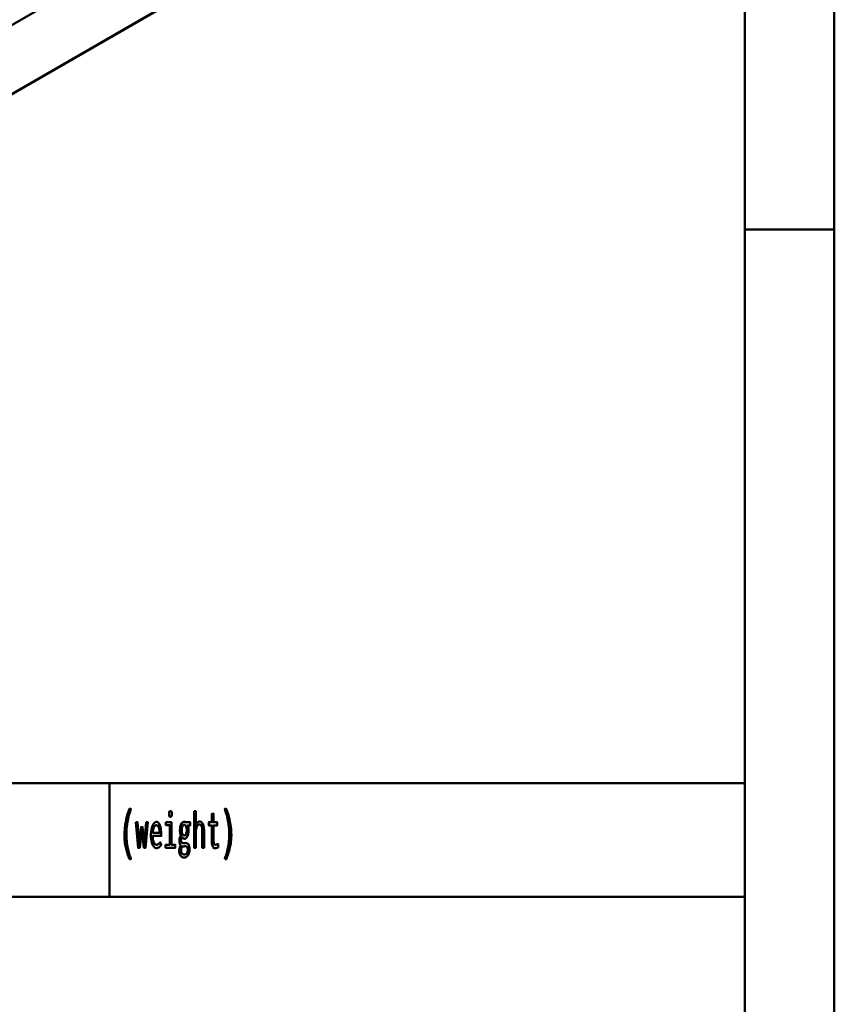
# Model space of a CAD drawing. Header units: millimetres. Extents: x 0 to 428, y 0 to 298.
# Tile 35 of 45: x 367 to 412, y 55 to 110. Entities that reach past the tile are written whole.
import ezdxf

# ---------------------------------------------------------------- set-up
doc = ezdxf.new("R2010")
doc.units = ezdxf.units.MM
doc.linetypes.add('Dashed', pattern=[2, 1, -1])
for name, color, linetype, lineweight in [('am_0', 7, 'Continuous', 50), ('am_12', 3, 'Continuous', 25), ('am_3', 6, 'Dashed', 25), ('am_6', 2, 'Continuous', 35)]:
    doc.layers.add(name, color=color, linetype=linetype, lineweight=lineweight)

# ---------------------------------------------------------------- blocks, each defined once
blk = doc.blocks.new('1_Drawing_frame_0_in_FDFneo150180C2225N1N4N_300Op0__1203')
at = {"layer": 'am_0'}
for p, q in [((412.5, 289.5), (412.5, 7.5)), ((407.5, 284.5), (407.5, 12.5)), ((407.5, 67.49), (407.5, 109.99)), ((412.5, 98.5), (407.5, 98.5)), ((224.62, 67.49), (407.5, 67.49)), ((371.94, 67.49), (371.94, 61.14)), ((321.14, 61.14), (407.5, 61.14))]:
    blk.add_line(p, q, dxfattribs=at)
at = {"layer": 'am_6', "flags": 8}
blk.add_attdef('ExcludeFromBOM', (425, 296.5), '', height=0.5, dxfattribs=at)
blk = doc.blocks.new('66_FGS30015018025201U_0_in_FDFneo150180C2225N1N4N_300Op0__1203')
at = {"layer": 'am_0'}
for p, q in [((350.307, 100.604), (395.422, 126.648)), ((350.307, 96.722), (401.525, 126.289))]:
    blk.add_line(p, q, dxfattribs=at)
at = {"layer": 'am_12'}
blk.add_line((350.307, 96.793), (401.492, 126.341), dxfattribs=at)
at = {"layer": 'am_3'}
blk.add_line((350.307, 96.735), (401.487, 126.281), dxfattribs=at)
at = {"layer": 'am_6'}
for tag, p, flags in [('NB', (406.54, 162.988), 8), ('NN', (406.54, 162.488), 8), ('NT', (406.54, 161.988), 8), ('NBSYN', (406.54, 161.488), 8), ('CATALOG', (406.54, 160.488), 8), ('LINA', (406.54, 160.988), 8), ('IDNR', (406.54, 159.988), 8), ('PN', (406.54, 159.488), 8), ('LODLEVEL', (406.54, 158.988), 8), ('L', (406.54, 158.488), 8), ('W', (406.54, 157.988), 8), ('DP', (406.54, 157.488), 8), ('OP', (406.54, 156.988), 8), ('BA', (406.54, 156.488), 8), ('RT', (406.54, 155.988), 8), ('ExcludeFromBOM', (406.54, 154.988), 8), ('PSOL_0', (406.54, 154.488), 9), ('PSOL_1', (406.54, 153.988), 9), ('PSOL_2', (406.54, 153.488), 9)]:
    blk.add_attdef(tag, p, '', height=0.5, dxfattribs=dict(at, flags=flags))
blk = doc.blocks.new('72_text4__1_in_FDFneo150180C2225N1N4N_300Op0__1203')
at = {"layer": 'am_0'}
for points in [[(373.051, 63.248), (373.051, 63.248), (373.017, 63.345), (372.97, 63.484), (372.97, 63.484), (372.927, 63.616), (372.902, 63.701), (372.902, 63.701), (372.879, 63.785), (372.848, 63.913), (372.848, 63.913), (372.822, 64.042), (372.807, 64.13), (372.807, 64.13), (372.794, 64.218), (372.781, 64.352), (372.781, 64.352), (372.773, 64.489), (372.772, 64.581), (372.772, 64.581), (372.775, 64.726), (372.791, 64.948), (372.791, 64.948), (372.82, 65.174), (372.848, 65.328), (372.848, 65.328), (372.88, 65.481), (372.937, 65.705), (372.937, 65.705), (373.004, 65.92), (373.055, 66.059), (373.137, 66.059), (373.137, 66.059), (373.091, 65.917), (373.03, 65.701), (373.03, 65.701), (372.979, 65.483), (372.951, 65.335), (372.951, 65.335), (372.927, 65.188), (372.901, 64.97), (372.901, 64.97), (372.888, 64.755), (372.885, 64.613), (372.885, 64.613), (372.886, 64.529), (372.893, 64.399), (372.893, 64.399), (372.906, 64.262), (372.918, 64.168), (372.918, 64.168), (372.931, 64.073), (372.956, 63.93), (372.956, 63.93), (372.985, 63.787), (373.007, 63.692), (373.007, 63.692), (373.03, 63.598), (373.068, 63.463), (373.068, 63.463), (373.108, 63.332), (373.137, 63.248), (373.051, 63.248)], [(375.349, 65.614), (375.349, 65.614), (375.333, 65.616), (375.313, 65.623), (375.313, 65.623), (375.297, 65.638), (375.288, 65.651), (375.288, 65.651), (375.282, 65.668), (375.275, 65.701), (375.275, 65.701), (375.271, 65.743), (375.27, 65.775), (375.27, 65.775), (375.271, 65.808), (375.275, 65.85), (375.275, 65.85), (375.282, 65.883), (375.288, 65.9), (375.288, 65.9), (375.297, 65.913), (375.313, 65.927), (375.313, 65.927), (375.333, 65.935), (375.349, 65.937), (375.349, 65.937), (375.366, 65.935), (375.387, 65.927), (375.387, 65.927), (375.403, 65.913), (375.412, 65.9), (375.412, 65.9), (375.418, 65.884), (375.425, 65.851), (375.425, 65.851), (375.429, 65.809), (375.43, 65.775), (375.43, 65.775), (375.429, 65.743), (375.425, 65.701), (375.425, 65.701), (375.418, 65.668), (375.412, 65.651), (375.412, 65.651), (375.403, 65.638), (375.387, 65.623), (375.387, 65.623), (375.366, 65.616), (375.349, 65.614)], [(376.671, 65.934), (376.765, 65.934), (376.765, 65.105), (376.765, 65.105), (376.781, 65.15), (376.809, 65.21), (376.809, 65.21), (376.84, 65.259), (376.864, 65.287), (376.864, 65.287), (376.888, 65.309), (376.926, 65.333), (376.926, 65.333), (376.965, 65.347), (376.992, 65.349), (376.992, 65.349), (377.077, 65.329), (377.17, 65.221), (377.17, 65.221), (377.219, 65.021), (377.229, 64.837), (377.229, 63.88), (377.135, 63.88), (377.135, 64.754), (377.135, 64.754), (377.135, 64.805), (377.133, 64.875), (377.133, 64.875), (377.129, 64.938), (377.125, 64.976), (377.125, 64.976), (377.12, 65.011), (377.108, 65.058), (377.108, 65.058), (377.092, 65.099), (377.079, 65.124), (377.079, 65.124), (377.063, 65.145), (377.035, 65.168), (377.035, 65.168), (377, 65.18), (376.973, 65.183), (376.973, 65.183), (376.932, 65.176), (376.879, 65.14), (376.879, 65.14), (376.837, 65.074), (376.814, 65.014), (376.814, 65.014), (376.797, 64.94), (376.777, 64.81), (376.777, 64.81), (376.767, 64.655), (376.765, 64.538), (376.765, 63.88), (376.671, 63.88), (376.671, 65.934)], [(377.848, 63.851), (377.848, 63.851), (377.826, 63.853), (377.795, 63.864), (377.795, 63.864), (377.767, 63.883), (377.75, 63.9), (377.75, 63.9), (377.735, 63.921), (377.715, 63.958), (377.715, 63.958), (377.699, 64.002), (377.69, 64.035), (377.69, 64.035), (377.683, 64.071), (377.675, 64.128), (377.675, 64.128), (377.671, 64.19), (377.67, 64.234), (377.67, 65.128), (377.491, 65.128), (377.491, 65.31), (377.67, 65.31), (377.67, 65.781), (377.764, 65.781), (377.764, 65.31), (377.966, 65.31), (377.966, 65.128), (377.764, 65.128), (377.764, 64.299), (377.764, 64.299), (377.764, 64.266), (377.766, 64.221), (377.766, 64.221), (377.77, 64.182), (377.773, 64.159), (377.773, 64.159), (377.778, 64.139), (377.787, 64.112), (377.787, 64.112), (377.8, 64.09), (377.81, 64.078), (377.81, 64.078), (377.822, 64.067), (377.843, 64.056), (377.843, 64.056), (377.869, 64.05), (377.888, 64.049), (377.888, 64.049), (377.903, 64.051), (377.933, 64.059), (377.933, 64.059), (377.975, 64.076), (378.008, 64.091), (378.021, 64.096), (378.021, 63.901), (378.021, 63.901), (378.002, 63.893), (377.975, 63.882), (377.975, 63.882), (377.949, 63.872), (377.932, 63.866), (377.932, 63.866), (377.915, 63.861), (377.89, 63.855), (377.89, 63.855), (377.865, 63.852), (377.848, 63.851)], [(378.394, 63.248), (378.394, 63.248), (378.422, 63.332), (378.463, 63.463), (378.463, 63.463), (378.5, 63.598), (378.524, 63.692), (378.524, 63.692), (378.545, 63.787), (378.574, 63.93), (378.574, 63.93), (378.599, 64.073), (378.613, 64.168), (378.613, 64.168), (378.625, 64.262), (378.637, 64.399), (378.637, 64.399), (378.644, 64.529), (378.646, 64.613), (378.646, 64.613), (378.643, 64.755), (378.629, 64.97), (378.629, 64.97), (378.604, 65.188), (378.58, 65.335), (378.58, 65.335), (378.551, 65.483), (378.501, 65.701), (378.501, 65.701), (378.44, 65.917), (378.394, 66.059), (378.476, 66.059), (378.476, 66.059), (378.526, 65.92), (378.593, 65.705), (378.593, 65.705), (378.65, 65.481), (378.683, 65.328), (378.683, 65.328), (378.71, 65.174), (378.74, 64.948), (378.74, 64.948), (378.756, 64.726), (378.759, 64.581), (378.759, 64.581), (378.757, 64.489), (378.75, 64.352), (378.75, 64.352), (378.736, 64.218), (378.724, 64.13), (378.724, 64.13), (378.709, 64.042), (378.682, 63.913), (378.682, 63.913), (378.651, 63.785), (378.628, 63.701), (378.628, 63.701), (378.603, 63.616), (378.561, 63.484), (378.561, 63.484), (378.514, 63.345), (378.479, 63.248), (378.394, 63.248)], [(373.412, 65.31), (373.512, 65.31), (373.602, 64.144), (373.704, 65.042), (373.794, 65.042), (373.896, 64.123), (374, 65.31), (374.091, 65.31), (373.962, 63.88), (373.863, 63.88), (373.75, 64.863), (373.638, 63.88), (373.538, 63.88), (373.412, 65.31)], [(374.562, 63.859), (374.562, 63.859), (374.534, 63.862), (374.492, 63.878), (374.492, 63.878), (374.45, 63.908), (374.422, 63.935), (374.422, 63.935), (374.395, 63.969), (374.358, 64.034), (374.358, 64.034), (374.325, 64.116), (374.306, 64.179), (374.306, 64.179), (374.289, 64.25), (374.271, 64.369), (374.271, 64.369), (374.261, 64.506), (374.259, 64.605), (374.259, 64.605), (374.261, 64.684), (374.27, 64.797), (374.27, 64.797), (374.286, 64.904), (374.301, 64.971), (374.301, 64.971), (374.319, 65.035), (374.35, 65.12), (374.35, 65.12), (374.386, 65.192), (374.413, 65.233), (374.413, 65.233), (374.441, 65.267), (374.485, 65.304), (374.485, 65.304), (374.532, 65.324), (374.564, 65.328), (374.564, 65.328), (374.595, 65.325), (374.64, 65.305), (374.64, 65.305), (374.681, 65.27), (374.707, 65.237), (374.707, 65.237), (374.731, 65.197), (374.763, 65.124), (374.763, 65.124), (374.79, 65.036), (374.805, 64.968), (374.805, 64.968), (374.818, 64.894), (374.832, 64.772), (374.832, 64.772), (374.839, 64.637), (374.841, 64.54), (374.362, 64.54), (374.362, 64.54), (374.364, 64.449), (374.374, 64.33), (374.374, 64.33), (374.394, 64.231), (374.413, 64.176), (374.413, 64.176), (374.436, 64.131), (374.477, 64.083), (374.477, 64.083), (374.526, 64.057), (374.564, 64.052), (374.564, 64.052), (374.593, 64.053), (374.633, 64.062), (374.633, 64.062), (374.669, 64.078), (374.69, 64.093), (374.69, 64.093), (374.71, 64.11), (374.738, 64.139), (374.738, 64.139), (374.764, 64.17), (374.781, 64.192), (374.834, 64.036), (374.834, 64.036), (374.814, 64.006), (374.782, 63.966), (374.782, 63.966), (374.745, 63.93), (374.719, 63.909), (374.719, 63.909), (374.692, 63.891), (374.646, 63.872), (374.646, 63.872), (374.597, 63.861), (374.562, 63.859)], [(374.75, 64.72), (374.75, 64.72), (374.748, 64.769), (374.742, 64.838), (374.742, 64.838), (374.732, 64.902), (374.723, 64.942), (374.723, 64.942), (374.713, 64.979), (374.694, 65.027), (374.694, 65.027), (374.673, 65.068), (374.657, 65.091), (374.657, 65.091), (374.64, 65.11), (374.612, 65.13), (374.612, 65.13), (374.583, 65.141), (374.562, 65.144), (374.562, 65.144), (374.541, 65.141), (374.511, 65.13), (374.511, 65.13), (374.483, 65.11), (374.465, 65.091), (374.465, 65.091), (374.448, 65.068), (374.426, 65.027), (374.426, 65.027), (374.406, 64.979), (374.395, 64.942), (374.395, 64.942), (374.385, 64.902), (374.374, 64.838), (374.374, 64.838), (374.366, 64.769), (374.363, 64.72), (374.75, 64.72)], [(375.098, 65.31), (375.407, 65.31), (375.407, 64.049), (375.622, 64.049), (375.622, 63.88), (375.076, 63.88), (375.076, 64.049), (375.314, 64.049), (375.314, 65.149), (375.098, 65.149), (375.098, 65.31)], [(376.108, 63.334), (376.108, 63.334), (376.086, 63.335), (376.053, 63.341), (376.053, 63.341), (376.021, 63.351), (376.001, 63.361), (376.001, 63.361), (375.981, 63.373), (375.953, 63.396), (375.953, 63.396), (375.927, 63.424), (375.911, 63.446), (375.911, 63.446), (375.887, 63.486), (375.861, 63.555), (375.861, 63.555), (375.847, 63.632), (375.844, 63.689), (375.844, 63.689), (375.845, 63.726), (375.85, 63.78), (375.85, 63.78), (375.859, 63.834), (375.867, 63.87), (375.867, 63.87), (375.876, 63.904), (375.892, 63.953), (375.892, 63.953), (375.909, 63.998), (375.921, 64.026), (375.921, 64.026), (375.908, 64.044), (375.891, 64.072), (375.891, 64.072), (375.878, 64.102), (375.871, 64.122), (375.871, 64.122), (375.866, 64.145), (375.86, 64.182), (375.86, 64.182), (375.857, 64.224), (375.856, 64.254), (375.856, 64.254), (375.857, 64.293), (375.86, 64.347), (375.86, 64.347), (375.867, 64.395), (375.873, 64.423), (375.873, 64.423), (375.88, 64.451), (375.895, 64.494), (375.895, 64.494), (375.915, 64.539), (375.93, 64.569), (375.93, 64.587), (375.93, 64.587), (375.923, 64.604), (375.912, 64.633), (375.912, 64.633), (375.903, 64.667), (375.898, 64.692), (375.898, 64.692), (375.893, 64.719), (375.888, 64.765), (375.888, 64.765), (375.885, 64.816), (375.885, 64.854), (375.885, 64.854), (375.886, 64.91), (375.892, 64.988), (375.892, 64.988), (375.904, 65.061), (375.915, 65.106), (375.915, 65.106), (375.928, 65.148), (375.951, 65.203), (375.951, 65.203), (375.979, 65.249), (376, 65.276), (376, 65.276), (376.023, 65.297), (376.059, 65.321), (376.059, 65.321), (376.099, 65.334), (376.127, 65.336), (376.127, 65.336), (376.136, 65.336), (376.148, 65.335), (376.148, 65.335), (376.159, 65.332), (376.165, 65.33), (376.165, 65.33), (376.171, 65.327), (376.181, 65.322), (376.181, 65.322), (376.191, 65.315), (376.198, 65.31), (376.455, 65.31), (376.455, 65.133), (376.324, 65.133), (376.324, 65.133), (376.332, 65.114), (376.342, 65.081), (376.342, 65.081), (376.35, 65.044), (376.355, 65.017), (376.355, 65.017), (376.359, 64.99), (376.363, 64.947), (376.363, 64.947), (376.365, 64.902), (376.366, 64.872), (376.366, 64.872), (376.365, 64.821), (376.359, 64.747), (376.359, 64.747), (376.347, 64.676), (376.337, 64.631), (376.337, 64.631), (376.325, 64.588), (376.302, 64.531), (376.302, 64.531), (376.275, 64.482), (376.255, 64.453), (376.255, 64.453), (376.233, 64.429), (376.197, 64.404), (376.197, 64.404), (376.158, 64.39), (376.13, 64.387), (376.13, 64.387), (376.115, 64.388), (376.093, 64.392), (376.093, 64.392), (376.073, 64.4), (376.06, 64.407), (376.06, 64.407), (376.048, 64.416), (376.029, 64.431), (376.029, 64.431), (376.011, 64.448), (375.999, 64.461), (375.999, 64.461), (375.988, 64.446), (375.973, 64.423), (375.973, 64.423), (375.961, 64.399), (375.955, 64.383), (375.955, 64.383), (375.95, 64.367), (375.944, 64.341), (375.944, 64.341), (375.941, 64.314), (375.941, 64.295), (375.941, 64.295), (375.942, 64.264), (375.95, 64.224), (375.95, 64.224), (375.965, 64.194), (375.978, 64.178), (375.978, 64.178), (375.994, 64.165), (376.022, 64.151), (376.022, 64.151), (376.054, 64.144), (376.077, 64.143), (376.147, 64.145), (376.206, 64.148), (376.206, 64.148), (376.223, 64.147), (376.248, 64.143), (376.248, 64.143), (376.272, 64.134), (376.288, 64.127), (376.288, 64.127), (376.303, 64.118), (376.324, 64.103), (376.324, 64.103), (376.343, 64.085), (376.354, 64.072), (376.354, 64.072), (376.379, 64.034), (376.407, 63.961), (376.407, 63.961), (376.421, 63.869), (376.424, 63.798), (376.424, 63.798), (376.421, 63.717), (376.403, 63.609), (376.403, 63.609), (376.369, 63.517), (376.339, 63.464), (376.339, 63.464), (376.32, 63.44), (376.29, 63.409), (376.29, 63.409), (376.257, 63.382), (376.234, 63.368), (376.234, 63.368), (376.209, 63.356), (376.172, 63.342), (376.172, 63.342), (376.134, 63.335), (376.108, 63.334)], [(376.125, 64.564), (376.125, 64.564), (376.15, 64.567), (376.183, 64.584), (376.183, 64.584), (376.21, 64.616), (376.226, 64.645), (376.226, 64.645), (376.239, 64.68), (376.253, 64.741), (376.253, 64.741), (376.26, 64.813), (376.262, 64.867), (376.262, 64.867), (376.26, 64.921), (376.253, 64.993), (376.253, 64.993), (376.239, 65.054), (376.226, 65.09), (376.226, 65.09), (376.21, 65.119), (376.183, 65.152), (376.183, 65.152), (376.151, 65.169), (376.127, 65.172), (376.127, 65.172), (376.11, 65.171), (376.087, 65.163), (376.087, 65.163), (376.066, 65.148), (376.052, 65.135), (376.052, 65.135), (376.04, 65.119), (376.023, 65.09), (376.023, 65.09), (376.009, 65.055), (376.001, 65.029), (376.001, 65.029), (375.994, 65), (375.987, 64.953), (375.987, 64.953), (375.983, 64.902), (375.982, 64.865), (375.982, 64.865), (375.983, 64.829), (375.987, 64.779), (375.987, 64.779), (375.994, 64.733), (376, 64.705), (376, 64.705), (376.008, 64.679), (376.022, 64.645), (376.022, 64.645), (376.038, 64.616), (376.05, 64.6), (376.05, 64.6), (376.064, 64.587), (376.085, 64.573), (376.085, 64.573), (376.109, 64.565), (376.125, 64.564)], [(376.118, 63.503), (376.118, 63.503), (376.138, 63.504), (376.166, 63.508), (376.166, 63.508), (376.192, 63.516), (376.208, 63.523), (376.208, 63.523), (376.222, 63.532), (376.243, 63.547), (376.243, 63.547), (376.26, 63.565), (376.271, 63.578), (376.271, 63.578), (376.28, 63.592), (376.292, 63.615), (376.292, 63.615), (376.303, 63.641), (376.308, 63.659), (376.308, 63.659), (376.313, 63.678), (376.318, 63.708), (376.318, 63.708), (376.321, 63.741), (376.322, 63.763), (376.322, 63.763), (376.321, 63.79), (376.317, 63.826), (376.317, 63.826), (376.31, 63.858), (376.303, 63.877), (376.303, 63.877), (376.295, 63.895), (376.282, 63.917), (376.282, 63.917), (376.266, 63.935), (376.255, 63.944), (376.255, 63.944), (376.243, 63.952), (376.225, 63.96), (376.225, 63.96), (376.205, 63.965), (376.192, 63.966), (376.192, 63.966), (376.185, 63.966), (376.175, 63.965), (376.175, 63.965), (376.164, 63.965), (376.158, 63.964), (376.158, 63.964), (376.151, 63.964), (376.143, 63.963), (376.143, 63.963), (376.134, 63.962), (376.129, 63.962), (376.129, 63.962), (376.118, 63.96), (376.104, 63.959), (376.104, 63.959), (376.091, 63.958), (376.084, 63.958), (376.084, 63.958), (376.073, 63.958), (376.055, 63.961), (376.055, 63.961), (376.034, 63.965), (376.019, 63.97), (376.019, 63.97), (376.006, 63.954), (375.988, 63.925), (375.988, 63.925), (375.974, 63.892), (375.966, 63.868), (375.966, 63.868), (375.959, 63.842), (375.952, 63.801), (375.952, 63.801), (375.948, 63.758), (375.947, 63.729), (375.947, 63.729), (375.949, 63.679), (375.96, 63.617), (375.96, 63.617), (375.98, 63.571), (375.999, 63.549), (375.999, 63.549), (376.02, 63.533), (376.054, 63.515), (376.054, 63.515), (376.091, 63.505), (376.118, 63.503)]]:
    blk.add_lwpolyline(points, dxfattribs=at)
at = {"layer": 'am_6', "flags": 8}
blk.add_attdef('ExcludeFromBOM', (383.759, 65.559), '', height=0.5, dxfattribs=at)

msp = doc.modelspace()

# ---------------------------------------------------------------- block references
for name in ['1_Drawing_frame_0_in_FDFneo150180C2225N1N4N_300Op0__1203', '66_FGS30015018025201U_0_in_FDFneo150180C2225N1N4N_300Op0__1203', '72_text4__1_in_FDFneo150180C2225N1N4N_300Op0__1203']:
    msp.add_blockref(name, (0, 0))

doc.saveas('drawing.dxf')
